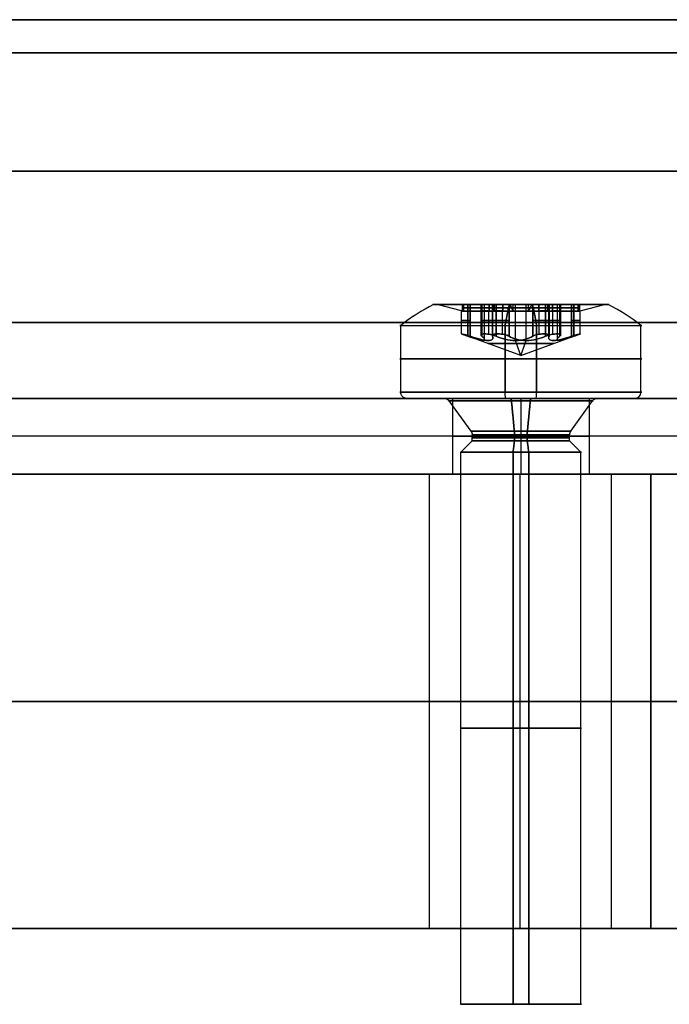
# Model space of a CAD drawing. Header units: millimetres. Extents: x -273 to 273, y -334 to 261.
# Tile 245 of 256: x 47 to 68, y 224 to 256. Entities that reach past the tile are written whole.
import ezdxf

# ---------------------------------------------------------------- set-up
doc = ezdxf.new("R2010")
doc.units = ezdxf.units.MM
doc.layers.add('Livello 01', color=7, linetype='Continuous')

# ---------------------------------------------------------------- blocks, each defined once
blk = doc.blocks.new('MCP032P04GRZ_A')
at = {"layer": 'Livello 01', "color": 254, "true_color": 0xcad1ee}
for p, q in [((-100.249, 146.212, 1.25), (38.151, 146.212, 1.25)), ((-94.263, 144.039, 2.5), (-94.263, 144.039)), ((-94.263, 139.539, 2.5), (-94.263, 139.539)), ((48.151, 21.212, 2.5), (-110.249, 21.212, 2.5)), ((48.151, 21.212), (-110.249, 21.212)), ((-94.263, -96.998, 2.5), (-94.263, -96.998)), ((-94.263, -101.498, 2.5), (-94.263, -101.498)), ((-100.249, -103.788, 1.25), (38.151, -103.788, 1.25))]:
    blk.add_line(p, q, dxfattribs=at)
for centre, start, end in [((-94.263, 141.789, 2.5), 360, 180), ((-94.263, 141.789), 360, 180), ((-94.263, 141.789), 180, 0), ((-94.263, -99.248, 2.5), 0, 180), ((-94.263, -99.248), 0, 180), ((-94.263, -99.248), 180, 0)]:
    blk.add_arc(centre, 2.25, start, end, dxfattribs=at)
at = {"layer": 'Livello 01', "color": 254, "true_color": 0xcad1ee, "extrusion": (0, 0, -1)}
for centre, start, end in [((94.263, 141.789, -1.25), 0, 180), ((94.263, 141.789, -2.5), 180, 0), ((94.263, 141.789, -1.25), 180, 0), ((94.263, -99.248, -1.25), 0, 180), ((94.263, -99.248, -2.5), 180, 0), ((94.263, -99.248, -1.25), 180, 0)]:
    blk.add_arc(centre, 2.25, start, end, dxfattribs=at)
at = {"layer": 'Livello 01', "color": 254, "true_color": 0xcad1ee}
for points in [[(-100.249, 146.212, 2.5), (38.151, 146.212, 2.5)], [(-100.249, 146.212), (38.151, 146.212)], [(-96.513, 141.789, 2.5), (-96.513, 141.789)], [(-92.013, 141.789), (-92.013, 141.789, 2.5)], [(-96.513, -99.248, 2.5), (-96.513, -99.248)], [(-92.013, -99.248), (-92.013, -99.248, 2.5)], [(38.151, -103.788, 2.5), (-100.249, -103.788, 2.5)], [(38.151, -103.788), (-100.249, -103.788)]]:
    blk.add_open_spline(points, degree=1, dxfattribs=at)
blk = doc.blocks.new('VTM04X20BTIN0')
at = {"layer": 'Livello 01', "color": 254, "true_color": 0xcad1ee}
for p, q in [((0, 4, 0.2), (0, 4, 2.41)), ((0, 2.55), (0, 3.8)), ((0, 2.787, 3.1), (0, 2.908, 3.1)), ((0, 1.975, 2.891), (0, 2.787, 3.1)), ((0, 1.66, -1.082), (0, 2.388, -0.082)), ((0, 1.621, -1.4), (0, 2, -1.779)), ((0, 2, -20), (0, 2, -1.779)), ((0, -2, -20), (0, 2, -20)), ((0, 1.975, 2.131), (0, 1.975, 2.891)), ((0, 0, 1.412), (0, 1.975, 2.131)), ((-0.875, 1.101, 3.1), (-0.875, 1.726, 3.1)), ((0.875, 1.101, 3.1), (0.875, 1.726, 3.1)), ((-1.268, 1.463, 3.1), (-0.396, 1.463, 3.1)), ((0, 1.621, -1.4), (0, 1.621, -1.2)), ((0.396, 1.463, 3.1), (1.268, 1.463, 3.1)), ((-1.451, 1.137, 2.083), (-1.451, 1.137, 3.1)), ((-1.082, 1.074, 1.967), (-1.082, 1.074, 3.1)), ((1.082, 1.074, 1.967), (1.082, 1.074, 3.1)), ((1.451, 1.137, 2.083), (1.451, 1.137, 3.1)), ((-1.752, -0.823, 3.1), (-1.752, 0.823, 3.1)), ((-1.751, 0.837, 2.118), (-1.751, 0.837, 2.882)), ((1.751, 0.837, 2.118), (1.751, 0.837, 2.882)), ((1.65, -0.613, 3.1), (1.65, 0.613, 3.1)), ((-2, 0, -20), (2, 0, -20)), ((0, 0, 1.412), (0, -1.975, 2.131)), ((2.55, 0), (3.8, 0)), ((2.787, 0, 3.1), (2.908, 0, 3.1)), ((-3.8, 0), (-2.55, 0)), ((-2.908, 0, 3.1), (-2.787, 0, 3.1)), ((-1.936, 0, 2.881), (-1.936, 0, 3.1)), ((-1.936, 0, 3.1), (-1.364, 0, 3.1)), ((1.364, 0, 3.1), (1.935, 0, 3.1)), ((-1.751, -0.838, 2.118), (-1.751, -0.838, 2.882)), ((1.751, -0.838, 2.118), (1.751, -0.838, 2.882)), ((-1.451, -1.138, 2.083), (-1.451, -1.138, 3.1)), ((-1.082, -1.074, 1.967), (-1.082, -1.074, 3.1)), ((-0.875, -1.726, 3.1), (-0.875, -1.101, 3.1)), ((0.875, -1.726, 3.1), (0.875, -1.101, 3.1)), ((1.082, -1.074, 1.967), (1.082, -1.074, 3.1)), ((1.451, -1.138, 2.083), (1.451, -1.138, 3.1)), ((-1.268, -1.463, 3.1), (-0.396, -1.463, 3.1)), ((0, -1.621, -1.4), (0, -2, -1.779)), ((0, -1.621, -1.4), (0, -1.621, -1.2)), ((0.396, -1.463, 3.1), (1.268, -1.463, 3.1)), ((0, -1.66, -1.082), (0, -2.388, -0.082)), ((0, -1.975, 2.891), (0, -2.787, 3.1)), ((0, -1.975, 2.131), (0, -1.975, 2.891)), ((0, -2, -20), (0, -2, -1.779)), ((0, -3.8), (0, -2.55)), ((0, -2.908, 3.1), (0, -2.787, 3.1)), ((0, -4, 0.2), (0, -4, 2.41))]:
    blk.add_line(p, q, dxfattribs=at)
for centre, radius, start, end in [((0, 0, 0.2), 4, 0, 180), ((0, 0, 2.41), 4, 90, 180), ((0, 0, 1.305), 4, 0, 180), ((0, 0), 3.8, 0, 180), ((0, 0), 2.55, 0, 180), ((0, 0, -1.779), 2, 0, 180), ((0, 0, -20), 2, 0, 180), ((0, 0, -10.889), 2, 0, 180), ((0, 1.675, 2.575), 0.3, 10.4154, 169.5846), ((0, 0, -1.082), 1.66, 0, 180), ((0, 0, 2.881), 1.935, 94.7362, 145.2638), ((0, 0, 2.991), 1.936, 94.7362, 145.2638), ((-1.082, 1.874, 2.504), 0.8, 250.4154, 349.5846), ((0, 0, 2.881), 1.935, 34.7362, 85.2638), ((0, 0, 2.991), 1.936, 34.7362, 85.2638), ((1.082, 1.874, 2.504), 0.8, 190.4154, 289.5846), ((0, 0, -1.4), 1.621, 0, 180), ((0, 0, -1.3), 1.621, 0, 180), ((0, 0, -1.2), 1.621, 0, 180), ((-1.451, 0.837, 2.575), 0.3, 70.4154, 229.5846), ((0, 0, 1.808), 1.086, 0, 180), ((1.451, 0.837, 2.575), 0.3, 310.4154, 109.5846), ((0, 0, 2.881), 1.935, 154.7362, 180), ((0, 0, 2.991), 1.936, 154.7362, 205.2638), ((0, 0, 2.881), 1.935, 360, 25.2638), ((0, 0, 2.991), 1.936, 0, 25.2638), ((-2.164, 0, 2.504), 0.8, 0, 49.5846), ((2.164, 0, 2.504), 0.8, 130.4154, 180), ((0, 0, 0.2), 4, 180, 0), ((0, 0, 1.305), 4, 180, 0), ((0, 0), 3.8, 180, 0), ((0, 0), 2.55, 180, 0), ((0, 0), 2.55, 180, 0), ((0, 0, -20), 2, 180, 0), ((0, 0, -10.889), 2, 180, 0), ((0, 0, -1.082), 1.66, 180, 0), ((0, 0, -1.3), 1.621, 180, 0), ((0, 0, 1.808), 1.086, 180, 0), ((0, 0, 2.881), 1.936, 334.7362, 0), ((0, 0, 2.991), 1.936, 334.7362, 0), ((0, 0, 2.41), 4, 180, 270), ((0, 0, 2.881), 1.935, 180, 205.2638), ((-2.164, 0, 2.504), 0.8, 310.4154, 0), ((2.164, 0, 2.504), 0.8, 180, 229.5846), ((-1.451, -0.838, 2.575), 0.3, 130.4154, 289.5846), ((1.451, -0.838, 2.575), 0.3, 250.4154, 49.5846), ((0, 0, 2.881), 1.936, 214.7362, 265.2638), ((0, 0, 2.991), 1.936, 214.7362, 265.2638), ((-1.082, -1.874, 2.504), 0.8, 10.4154, 109.5846), ((0, 0, 2.881), 1.936, 274.7362, 325.2638), ((0, 0, 2.991), 1.936, 274.7362, 325.2638), ((1.082, -1.874, 2.504), 0.8, 70.4154, 169.5846), ((0, -1.675, 2.575), 0.3, 190.4154, 349.5846)]:
    blk.add_arc(centre, radius, start, end, dxfattribs=at)
at = {"layer": 'Livello 01', "color": 254, "true_color": 0xcad1ee, "extrusion": (-1, 0, 0)}
for centre, radius, start, end in [((0, -2.713), 6.5, 116.5761, 127.9799), ((0, -2.713), 6.5, 116.5761, 127.9799), ((0, -2.713), 6.5, 123.4184, 127.9799), ((1.821, -1.2), 0.2, 143.9126, 180), ((2.55, -0.2), 0.2, 90, 143.9126), ((0, -2.713), 6.5, 52.0201, 63.4239), ((0, -2.713), 6.5, 52.0201, 63.4239), ((3.8, 0.2), 0.2, 270, 0)]:
    blk.add_arc(centre, radius, start, end, dxfattribs=at)
at = {"layer": 'Livello 01', "color": 254, "true_color": 0xcad1ee, "extrusion": (0, 0, -1)}
for centre, radius, start, end in [((0, 0, -2.41), 4, 90, 180), ((0, 0, -3.1), 2.908, 270, 90), ((0, 0, -3.1), 2.787, 360, 180), ((0, 0, -3.1), 2.908, 90, 270), ((0, 0), 2.55, 360, 180), ((0, 0, 0.082), 2.388, 360, 180), ((0, 0, -3.1), 1.935, 34.7362, 85.2638), ((1.082, 1.874, -3.1), 0.8, 190.4154, 289.5846), ((0, 1.675, -3.1), 0.3, 10.4154, 57.8119), ((0, 1.675, -3.1), 0.3, 122.1881, 169.5846), ((0, 0, -3.1), 1.935, 94.7362, 145.2638), ((-1.082, 1.874, -3.1), 0.8, 250.4154, 349.5846), ((0, 0, 1.2), 1.621, 360, 180), ((1.451, 0.837, -3.1), 0.3, 62.1881, 109.5846), ((-1.451, 0.837, -3.1), 0.3, 70.4154, 117.8119), ((0, 0, -3.1), 1.935, 334.7362, 25.2638), ((1.451, 0.837, -3.1), 0.3, 310.4154, 357.8119), ((-1.451, 0.837, -3.1), 0.3, 182.1881, 229.5846), ((0, 0, -3.1), 1.935, 154.7362, 180), ((2.164, 0, -3.1), 0.8, 130.4154, 180), ((-2.164, 0, -3.1), 0.8, 360, 49.5846), ((0, 0, -3.1), 2.787, 180, 360), ((0, 0, 0.082), 2.388, 180, 360), ((0, 0, 1.779), 2, 180, 360), ((0, 0, 1.2), 1.621, 180, 360), ((0, 0, 1.4), 1.621, 180, 360), ((0, 0, -2.41), 4, 180, 270), ((0, 0, -3.1), 1.936, 180, 205.2638), ((2.164, 0, -3.1), 0.8, 180, 229.5846), ((-2.164, 0, -3.1), 0.8, 310.4154, 0), ((1.451, -0.838, -3.1), 0.3, 2.1881, 49.5846), ((-1.451, -0.838, -3.1), 0.3, 130.4154, 177.8119), ((1.451, -0.838, -3.1), 0.3, 250.4154, 297.8119), ((0, 0, -3.1), 1.936, 274.7362, 325.2638), ((1.082, -1.874, -3.1), 0.8, 70.4154, 169.5846), ((0, 0, -3.1), 1.936, 214.7362, 265.2638), ((-1.082, -1.874, -3.1), 0.8, 10.4154, 109.5846), ((-1.451, -0.838, -3.1), 0.3, 242.1881, 289.5846), ((0, -1.675, -3.1), 0.3, 302.1881, 349.5846), ((0, -1.675, -3.1), 0.3, 190.4154, 237.8119)]:
    blk.add_arc(centre, radius, start, end, dxfattribs=at)
at = {"layer": 'Livello 01', "color": 254, "true_color": 0xcad1ee, "extrusion": (1, 0, 0)}
for centre, start, end in [((3.8, 0.2), 270, 0), ((2.55, -0.2), 90, 143.9126), ((1.821, -1.2), 143.9126, 180)]:
    blk.add_arc(centre, 0.2, start, end, dxfattribs=at)
at = {"layer": 'Livello 01', "color": 254, "true_color": 0xcad1ee, "extrusion": (0, -1, 0)}
for centre, radius, start, end in [((0, -2.713), 6.5, 116.5761, 127.9799), ((1.821, -1.2), 0.2, 143.9126, 180), ((2.55, -0.2), 0.2, 90, 143.9126), ((0, -2.713), 6.5, 52.0201, 63.4239), ((3.8, 0.2), 0.2, 270, 360), ((-2.55, -0.2), 0.2, 36.0874, 90), ((-1.821, -1.2), 0.2, 0, 36.0874)]:
    blk.add_arc(centre, radius, start, end, dxfattribs=at)
at = {"layer": 'Livello 01', "color": 254, "true_color": 0xcad1ee, "extrusion": (0, 1, 0)}
blk.add_arc((3.8, 0.2), 0.2, 270, 0, dxfattribs=at)
at = {"layer": 'Livello 01', "color": 254, "true_color": 0xcad1ee}
for points, knots in [([(0.295, 1.729, 2.051), (0.283, 1.796, 2.074), (0.247, 1.858, 2.094), (0.141, 1.949, 2.123), (0.071, 1.975, 2.131), (-0.072, 1.975, 2.131), (-0.141, 1.949, 2.123), (-0.248, 1.858, 2.094), (-0.283, 1.796, 2.074), (-0.295, 1.729, 2.051)], [0, 0, 0, 0, 0.2175552, 0.2175552, 0.4351104, 0.4351104, 0.6526656, 0.6526656, 0.8702209, 0.8702209, 0.8702209, 0.8702209]), ([(-0.16, 1.929, 2.881), (-0.112, 1.959, 2.888), (-0.056, 1.975, 2.891), (0.056, 1.975, 2.891), (0.112, 1.959, 2.888), (0.16, 1.929, 2.881)], [0, 0, 0, 0, 0.1712364, 0.1712364, 0.3424729, 0.3424729, 0.3424729, 0.3424729]), ([(-1.35, 1.12, 2.051), (-1.244, 1.082, 2.012), (-1.13, 1.067, 1.977), (-0.898, 1.087, 1.924), (-0.782, 1.123, 1.908), (-0.579, 1.241, 1.909), (-0.49, 1.323, 1.925), (-0.359, 1.512, 1.977), (-0.315, 1.618, 2.012), (-0.295, 1.729, 2.051)], [-1.432609, -1.432609, -1.432609, -1.432609, -1.074457, -1.074457, -0.716305, -0.716305, -0.358152, -0.358152, 0, 0, 0, 0]), ([(0.295, 1.729, 2.051), (0.315, 1.618, 2.012), (0.359, 1.512, 1.977), (0.492, 1.321, 1.924), (0.581, 1.239, 1.908), (0.785, 1.122, 1.909), (0.901, 1.086, 1.925), (1.13, 1.067, 1.977), (1.244, 1.082, 2.012), (1.35, 1.12, 2.051)], [-1.432609, -1.432609, -1.432609, -1.432609, -1.074457, -1.074457, -0.716305, -0.716305, -0.358152, -0.358152, 0, 0, 0, 0]), ([(-1.35, 1.12, 2.051), (-1.414, 1.143, 2.074), (-1.486, 1.143, 2.094), (-1.617, 1.097, 2.123), (-1.675, 1.049, 2.131), (-1.746, 0.925, 2.131), (-1.758, 0.852, 2.123), (-1.733, 0.714, 2.094), (-1.697, 0.653, 2.074), (-1.645, 0.609, 2.051)], [0, 0, 0, 0, 0.2175552, 0.2175552, 0.4351104, 0.4351104, 0.6526656, 0.6526656, 0.8702209, 0.8702209, 0.8702209, 0.8702209]), ([(-1.75, 0.826, 2.881), (-1.753, 0.882, 2.888), (-1.739, 0.939, 2.891), (-1.683, 1.036, 2.891), (-1.64, 1.077, 2.888), (-1.591, 1.103, 2.881)], [0, 0, 0, 0, 0.1712364, 0.1712364, 0.3424729, 0.3424729, 0.3424729, 0.3424729]), ([(1.645, 0.609, 2.051), (1.697, 0.653, 2.074), (1.733, 0.715, 2.094), (1.758, 0.852, 2.123), (1.746, 0.926, 2.131), (1.674, 1.05, 2.131), (1.617, 1.097, 2.123), (1.485, 1.144, 2.094), (1.414, 1.143, 2.074), (1.35, 1.12, 2.051)], [0, 0, 0, 0, 0.2175552, 0.2175552, 0.4351104, 0.4351104, 0.6526656, 0.6526656, 0.8702209, 0.8702209, 0.8702209, 0.8702209]), ([(1.591, 1.103, 2.881), (1.64, 1.077, 2.888), (1.682, 1.036, 2.891), (1.738, 0.939, 2.891), (1.753, 0.882, 2.888), (1.75, 0.826, 2.881)], [0, 0, 0, 0, 0.1712364, 0.1712364, 0.3424729, 0.3424729, 0.3424729, 0.3424729]), ([(-1.364, 0, 1.909), (-1.364, 0.118, 1.909), (-1.391, 0.236, 1.925), (-1.489, 0.444, 1.977), (-1.559, 0.536, 2.012), (-1.645, 0.609, 2.051)], [-0.7162915, -0.7162915, -0.7162915, -0.7162915, -0.3581457, -0.3581457, 0, 0, 0, 0]), ([(1.645, 0.609, 2.051), (1.559, 0.536, 2.012), (1.489, 0.445, 1.977), (1.39, 0.235, 1.924), (1.364, 0.117, 1.909), (1.364, 0, 1.909)], [-0.7163168, -0.7163168, -0.7163168, -0.7163168, -0.3581584, -0.3581584, 0, 0, 0, 0]), ([(-1.645, -0.609, 2.051), (-1.559, -0.536, 2.012), (-1.489, -0.445, 1.977), (-1.39, -0.235, 1.924), (-1.364, -0.117, 1.909), (-1.364, 0, 1.909)], [-0.7163168, -0.7163168, -0.7163168, -0.7163168, -0.3581584, -0.3581584, 0, 0, 0, 0]), ([(1.364, 0, 1.909), (1.364, -0.118, 1.909), (1.391, -0.236, 1.925), (1.489, -0.444, 1.977), (1.559, -0.536, 2.012), (1.645, -0.609, 2.051)], [-0.7162915, -0.7162915, -0.7162915, -0.7162915, -0.3581457, -0.3581457, 0, 0, 0, 0]), ([(-1.35, -1.12, 2.051), (-1.414, -1.143, 2.074), (-1.485, -1.144, 2.094), (-1.617, -1.097, 2.123), (-1.674, -1.05, 2.131), (-1.746, -0.926, 2.131), (-1.758, -0.852, 2.123), (-1.733, -0.715, 2.094), (-1.697, -0.653, 2.074), (-1.645, -0.609, 2.051)], [-0.8702209, -0.8702209, -0.8702209, -0.8702209, -0.6526656, -0.6526656, -0.4351104, -0.4351104, -0.2175552, -0.2175552, 0, 0, 0, 0]), ([(1.645, -0.609, 2.051), (1.697, -0.653, 2.074), (1.733, -0.714, 2.094), (1.758, -0.852, 2.123), (1.746, -0.925, 2.131), (1.675, -1.049, 2.131), (1.617, -1.097, 2.123), (1.486, -1.143, 2.094), (1.414, -1.143, 2.074), (1.35, -1.12, 2.051)], [-0.8702209, -0.8702209, -0.8702209, -0.8702209, -0.6526656, -0.6526656, -0.4351104, -0.4351104, -0.2175552, -0.2175552, 0, 0, 0, 0]), ([(-1.75, -0.826, 2.881), (-1.753, -0.882, 2.888), (-1.738, -0.939, 2.891), (-1.682, -1.036, 2.891), (-1.64, -1.077, 2.888), (-1.591, -1.103, 2.881)], [-0.3424729, -0.3424729, -0.3424729, -0.3424729, -0.1712364, -0.1712364, 0, 0, 0, 0]), ([(1.591, -1.103, 2.881), (1.64, -1.077, 2.888), (1.683, -1.036, 2.891), (1.739, -0.939, 2.891), (1.753, -0.882, 2.888), (1.75, -0.826, 2.881)], [-0.3424729, -0.3424729, -0.3424729, -0.3424729, -0.1712364, -0.1712364, 0, 0, 0, 0]), ([(-0.295, -1.729, 2.051), (-0.315, -1.618, 2.012), (-0.359, -1.512, 1.977), (-0.492, -1.321, 1.924), (-0.581, -1.239, 1.908), (-0.785, -1.122, 1.909), (-0.901, -1.086, 1.925), (-1.13, -1.067, 1.977), (-1.244, -1.082, 2.012), (-1.35, -1.12, 2.051)], [-1.432609, -1.432609, -1.432609, -1.432609, -1.074457, -1.074457, -0.716305, -0.716305, -0.358152, -0.358152, 0, 0, 0, 0]), ([(1.35, -1.12, 2.051), (1.244, -1.082, 2.012), (1.13, -1.067, 1.977), (0.898, -1.087, 1.924), (0.782, -1.123, 1.908), (0.579, -1.241, 1.909), (0.49, -1.323, 1.925), (0.359, -1.512, 1.977), (0.315, -1.618, 2.012), (0.295, -1.729, 2.051)], [-1.432609, -1.432609, -1.432609, -1.432609, -1.074457, -1.074457, -0.716305, -0.716305, -0.358152, -0.358152, 0, 0, 0, 0]), ([(0.295, -1.729, 2.051), (0.283, -1.796, 2.074), (0.248, -1.858, 2.094), (0.141, -1.949, 2.123), (0.072, -1.975, 2.131), (-0.071, -1.975, 2.131), (-0.141, -1.949, 2.123), (-0.247, -1.858, 2.094), (-0.283, -1.796, 2.074), (-0.295, -1.729, 2.051)], [-0.8702209, -0.8702209, -0.8702209, -0.8702209, -0.6526656, -0.6526656, -0.4351104, -0.4351104, -0.2175552, -0.2175552, 0, 0, 0, 0]), ([(-0.16, -1.929, 2.881), (-0.112, -1.959, 2.888), (-0.056, -1.975, 2.891), (0.056, -1.975, 2.891), (0.112, -1.959, 2.888), (0.16, -1.929, 2.881)], [-0.3424729, -0.3424729, -0.3424729, -0.3424729, -0.1712364, -0.1712364, 0, 0, 0, 0])]:
    blk.add_open_spline(points, degree=3, knots=knots, dxfattribs=at)
for points in [[(-0.295, 1.729, 2.051), (-0.295, 1.729, 3.1)], [(-0.16, 1.929, 3.1), (-0.16, 1.929, 2.881)], [(0.16, 1.929, 2.881), (0.16, 1.929, 3.1)], [(0.295, 1.729, 3.1), (0.295, 1.729, 2.051)], [(-1.591, 1.103, 2.881), (-1.591, 1.103, 3.1)], [(-1.35, 1.12, 3.1), (-1.35, 1.12, 2.051)], [(1.35, 1.12, 2.051), (1.35, 1.12, 3.1)], [(1.591, 1.103, 3.1), (1.591, 1.103, 2.881)], [(-1.75, 0.826, 3.1), (-1.75, 0.826, 2.881)], [(1.75, 0.826, 2.881), (1.75, 0.826, 3.1)], [(-1.645, 0.609, 2.051), (-1.645, 0.609, 3.1)], [(1.645, 0.609, 3.1), (1.645, 0.609, 2.051)], [(0, 0, 1.412), (-1.364, 0, 1.909)], [(0, 0, 1.412), (1.364, 0, 1.909)], [(1.621, 0, -1.2), (1.621, 0, -1.4)], [(1.621, 0, -1.4), (2, 0, -1.779)], [(2.388, 0, -0.082), (1.66, 0, -1.082)], [(1.935, 0, 2.881), (1.935, 0, 3.1)], [(1.935, 0, 2.881), (2.787, 0, 3.1)], [(2, 0, -1.779), (2, 0, -20)], [(4, 0, 2.41), (4, 0, 0.2)], [(-4, 0, 0.2), (-4, 0, 2.41)], [(-2.787, 0, 3.1), (-1.936, 0, 2.881)], [(-1.66, 0, -1.082), (-2.388, 0, -0.082)], [(-2, 0, -1.779), (-1.621, 0, -1.4)], [(-2, 0, -20), (-2, 0, -1.779)], [(-1.621, 0, -1.4), (-1.621, 0, -1.2)], [(-1.364, 0, 1.909), (-1.364, 0, 3.1)], [(1.364, 0, 1.909), (1.364, 0, 3.1)], [(-1.645, -0.609, 3.1), (-1.645, -0.609, 2.051)], [(1.645, -0.609, 2.051), (1.645, -0.609, 3.1)], [(-1.75, -0.826, 2.881), (-1.75, -0.826, 3.1)], [(1.75, -0.826, 3.1), (1.75, -0.826, 2.881)], [(-1.591, -1.103, 3.1), (-1.591, -1.103, 2.881)], [(-1.35, -1.12, 2.051), (-1.35, -1.12, 3.1)], [(1.35, -1.12, 3.1), (1.35, -1.12, 2.051)], [(1.591, -1.103, 2.881), (1.591, -1.103, 3.1)], [(-0.295, -1.729, 3.1), (-0.295, -1.729, 2.051)], [(-0.16, -1.929, 2.881), (-0.16, -1.929, 3.1)], [(0.16, -1.929, 3.1), (0.16, -1.929, 2.881)], [(0.295, -1.729, 2.051), (0.295, -1.729, 3.1)]]:
    blk.add_open_spline(points, degree=1, dxfattribs=at)

msp = doc.modelspace()

# ---------------------------------------------------------------- linework, layer by layer
at = {"layer": 'Livello 01', "color": 254, "true_color": 0xcad1ee}
for p, q in [((-77.5, 246.35, -395.15), (77.5, 246.35, -395.15)), ((77.5, 246.35, -138.15), (-77.5, 246.35, -138.15)), ((-123, 241.35, -50.15), (123, 241.35, -50.15)), ((-123, 241.35, -483.15), (123, 241.35, -483.15)), ((63.19, 226.35, -390.15), (63.19, 241.35, -390.15)), ((63.19, 226.35, -149.15), (63.19, 241.35, -149.15)), ((63.19, 226.35, -143.15), (63.19, 241.35, -143.15)), ((63.19, 226.35, -384.15), (63.19, 241.35, -384.15)), ((67.5, 241.35, -266.65), (82.5, 241.35, -266.65)), ((67.5, 241.35, -266.65), (67.5, 226.35, -266.65)), ((123, 233.85, -414.65), (-123, 233.85, -414.65)), ((-123, 233.85, -118.65), (123, 233.85, -118.65)), ((67.5, 233.85, -380.15), (-67.5, 233.85, -380.15)), ((-67.5, 233.85, -153.15), (67.5, 233.85, -153.15)), ((67.5, 233.85, -380.15), (67.5, 233.85, -153.15)), ((67.5, 226.35, -266.65), (123, 226.35, -266.65))]:
    msp.add_line(p, q, dxfattribs=at)
at = {"layer": 'Livello 01', "color": 254, "true_color": 0xcad1ee, "extrusion": (0, -1, 0)}
for centre in [(63.19, -387.15, -241.35), (63.19, -146.15, -241.35)]:
    msp.add_arc(centre, 3, 180, 0, dxfattribs=at)
at = {"layer": 'Livello 01', "color": 254, "true_color": 0xcad1ee, "extrusion": (0, 1, 0)}
for centre, start, end in [((-63.19, -146.15, 241.35), 0, 180), ((-63.19, -387.15, 241.35), 0, 180), ((-63.19, -387.15, 233.85), 180, 0), ((-63.19, -146.15, 233.85), 180, 0), ((-63.19, -146.15, 233.85), 0, 180), ((-63.19, -387.15, 233.85), 0, 180), ((-63.19, -387.15, 226.35), 180, 0), ((-63.19, -146.15, 226.35), 180, 0), ((-63.19, -146.15, 226.35), 0, 180), ((-63.19, -387.15, 226.35), 0, 180)]:
    msp.add_arc(centre, 3, start, end, dxfattribs=at)
at = {"layer": 'Livello 01', "color": 254, "true_color": 0xcad1ee}
for points, degree in [([(-257.75, 256.35, -551.65), (257.75, 256.35, -551.65)], 1), ([(257.75, 256.35, 18.35), (-257.75, 256.35, 18.35)], 1), ([(-77.5, 256.35, -133.15), (-25.833, 256.35, -133.15), (25.833, 256.35, -133.15), (77.5, 256.35, -133.15)], 3), ([(77.5, 256.35, -400.15), (25.833, 256.35, -400.15), (-25.833, 256.35, -400.15), (-77.5, 256.35, -400.15)], 3), ([(77.5, 255.252, -396.248), (25.833, 255.252, -396.248), (-25.833, 255.252, -396.248), (-77.5, 255.252, -396.248)], 3), ([(-77.5, 255.252, -137.052), (-25.833, 255.252, -137.052), (25.833, 255.252, -137.052), (77.5, 255.252, -137.052)], 3), ([(-77.5, 251.35, -395.15), (-25.833, 251.35, -395.15), (25.833, 251.35, -395.15), (77.5, 251.35, -395.15)], 3), ([(77.5, 251.35, -138.15), (25.833, 251.35, -138.15), (-25.833, 251.35, -138.15), (-77.5, 251.35, -138.15)], 3), ([(257.75, 241.35, -566.65), (-257.75, 241.35, -566.65)], 1), ([(257.75, 241.35, 33.35), (-257.75, 241.35, 33.35)], 1), ([(123, 241.35, 18.35), (-123, 241.35, 18.35)], 1), ([(-123, 241.35, -118.65), (123, 241.35, -118.65)], 1), ([(123, 241.35, -414.65), (-123, 241.35, -414.65)], 1), ([(-123, 241.35, -551.65), (123, 241.35, -551.65)], 1), ([(-77.5, 241.35, -395.15), (77.5, 241.35, -395.15)], 1), ([(77.5, 241.35, -138.15), (-77.5, 241.35, -138.15)], 1), ([(67.5, 241.35, -380.15), (-67.5, 241.35, -380.15)], 1), ([(-67.5, 241.35, -153.15), (67.5, 241.35, -153.15)], 1), ([(60.19, 226.35, -387.15), (60.19, 241.35, -387.15)], 1), ([(60.19, 226.35, -146.15), (60.19, 241.35, -146.15)], 1), ([(66.19, 241.35, -387.15), (66.19, 226.35, -387.15)], 1), ([(66.19, 241.35, -146.15), (66.19, 226.35, -146.15)], 1), ([(67.5, 241.35, -153.15), (67.5, 241.35, -380.15)], 1), ([(67.5, 226.35, -380.15), (67.5, 241.35, -380.15)], 1), ([(67.5, 226.35, -153.15), (67.5, 241.35, -153.15)], 1), ([(123, 226.35, -118.65), (-123, 226.35, -118.65)], 1), ([(-123, 226.35, -414.65), (123, 226.35, -414.65)], 1), ([(67.5, 226.35, -380.15), (-67.5, 226.35, -380.15)], 1), ([(-67.5, 226.35, -153.15), (67.5, 226.35, -153.15)], 1), ([(67.5, 226.35, -153.15), (67.5, 226.35, -380.15)], 1)]:
    msp.add_open_spline(points, degree=degree, dxfattribs=at)

# ---------------------------------------------------------------- block references
at = {"layer": 'Livello 01', "extrusion": (5.32647e-17, 1, 5.59607e-16), "rotation": 262.5250277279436}
msp.add_blockref('VTM04X20BTIN0', (-63.21, -146.267, 243.85), dxfattribs=at)
at = {"layer": 'Livello 01', "extrusion": (5.32647e-17, 1, 2.72357e-16), "rotation": 277.4749722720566}
msp.add_blockref('VTM04X20BTIN0', (-63.21, -387.187, 243.85), dxfattribs=at)
at = {"layer": 'Livello 01', "extrusion": (-2.59042e-16, 1, 4.15982e-16)}
msp.add_blockref('MCP032P04GRZ_A', (31.053, -287.939, 241.35), dxfattribs=at)

doc.saveas('drawing.dxf')
